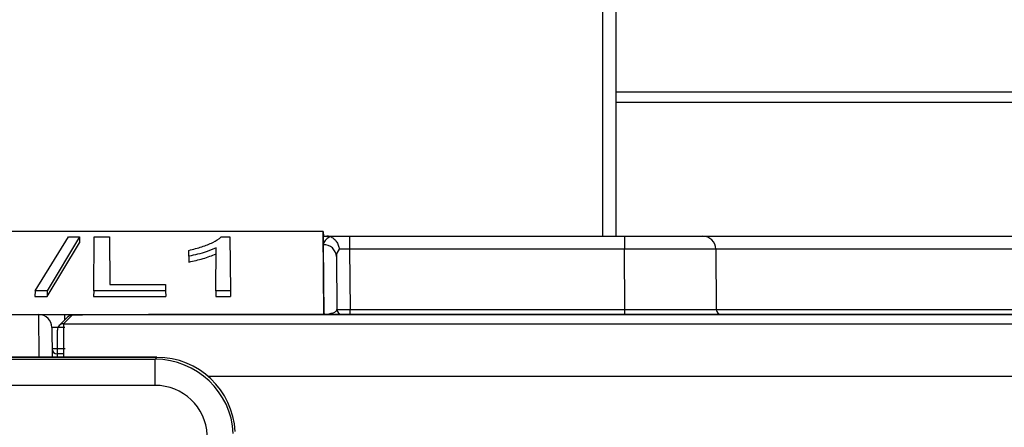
# Paper-space layout 'Sheet1' of a CAD drawing. Header units: millimetres. Extents: x -1 to 420, y -14 to 297.
# Tile 35 of 110: x 39.06 to 46.6, y 220.93 to 224.05. Entities that reach past the tile are written whole.
import ezdxf

# ---------------------------------------------------------------- set-up
doc = ezdxf.new("R2010")
doc.units = ezdxf.units.MM

psp = doc.layouts.new('Sheet1')

# ---------------------------------------------------------------- linework, layer by layer
at = {"color": 8, "linetype": 'Continuous', "lineweight": 25}
for p, q in [((43.5245, 222.3935), (43.5245, 235.2932)), ((51.2245, 223.4956), (43.6245, 223.4956)), ((51.2245, 223.4156), (43.6245, 223.4156)), ((50.5984, 222.2944), (44.3897, 222.2944)), ((44.3937, 221.8331), (50.5944, 221.8331)), ((39.2085, 221.4667), (39.2061, 221.7935)), ((39.4061, 221.7542), (39.4061, 221.7935)), ((39.3475, 221.4926), (39.3477, 221.4667)), ((67.5679, 221.3206), (40.5027, 221.3206))]:
    psp.add_line(p, q, dxfattribs=at)
at = {"color": 7, "linetype": 'Continuous', "lineweight": 25}
for p, q in [((43.6245, 235.2932), (43.6245, 222.3935)), ((41.3841, 222.4295), (38.0039, 222.4295)), ((41.3841, 222.4295), (41.3848, 222.3935)), ((41.3897, 221.7935), (41.3841, 222.4295)), ((39.1769, 221.9766), (39.4326, 222.3872)), ((39.5172, 222.3872), (39.269, 221.9766)), ((39.2693, 221.9324), (39.5177, 222.3434)), ((39.4326, 222.3872), (39.5172, 222.3872)), ((39.5172, 222.3872), (39.5177, 222.3434)), ((39.6264, 221.9766), (39.63, 222.3872)), ((39.63, 222.3872), (39.7465, 222.3872)), ((39.7465, 222.3872), (39.7497, 222.0227)), ((40.6036, 222.3872), (40.6696, 222.3872)), ((40.6696, 222.3872), (40.6732, 221.9766)), ((41.3854, 222.3277), (41.3848, 222.3935)), ((41.3848, 222.3935), (41.4122, 222.3935)), ((41.4122, 222.3935), (41.5849, 222.3935)), ((41.5849, 222.3935), (41.5849, 222.2944)), ((41.5849, 222.3935), (43.6897, 222.3935)), ((43.6897, 222.3935), (44.2897, 222.3935)), ((43.6897, 222.3935), (43.6897, 222.2944)), ((44.2897, 222.3935), (50.7068, 222.3935)), ((40.3556, 222.24), (40.356, 222.285)), ((40.561, 221.9766), (40.5639, 222.3031)), ((41.39, 221.7971), (41.3854, 222.3277)), ((41.5849, 222.2944), (41.5889, 221.8331)), ((43.6897, 222.2944), (41.5849, 222.2944)), ((43.6937, 221.8331), (43.6897, 222.2944)), ((44.3897, 222.2944), (44.3937, 221.8331)), ((40.3556, 222.24), (40.3552, 222.1957)), ((41.4854, 222.2377), (41.4889, 221.8331)), ((39.1769, 221.9766), (39.1764, 221.9324)), ((39.269, 221.9766), (39.1769, 221.9766)), ((39.269, 221.9766), (39.2693, 221.9324)), ((39.6264, 221.9766), (39.626, 221.9324)), ((40.177, 221.9766), (39.6264, 221.9766)), ((39.7497, 222.0227), (40.1766, 222.0227)), ((40.1766, 222.0227), (40.177, 221.9766)), ((40.177, 221.9766), (40.1774, 221.9324)), ((40.561, 221.9766), (40.5606, 221.9324)), ((40.6732, 221.9766), (40.561, 221.9766)), ((40.6732, 221.9766), (40.6736, 221.9324)), ((39.1764, 221.9324), (39.2693, 221.9324)), ((39.626, 221.9324), (40.1774, 221.9324)), ((40.5606, 221.9324), (40.6736, 221.9324)), ((41.5889, 221.7935), (41.5889, 221.8331)), ((41.5889, 221.8331), (43.6937, 221.8331)), ((43.6937, 221.7935), (43.6937, 221.8331)), ((38.8184, 221.7935), (39.2061, 221.7935)), ((39.2061, 221.7935), (39.4061, 221.7935)), ((39.4249, 221.7732), (39.3621, 221.7098)), ((39.459, 221.7874), (39.3962, 221.7241)), ((39.4061, 221.7935), (51.6649, 221.7935)), ((51.5684, 221.7931), (40.1109, 221.7931)), ((41.3901, 221.7935), (41.39, 221.7971)), ((41.3901, 221.7935), (41.3901, 221.7935)), ((41.419, 221.7935), (41.3901, 221.7935)), ((39.3061, 221.6944), (39.3081, 221.4667)), ((39.3962, 221.7241), (68.6318, 221.7241)), ((40.1106, 221.4667), (35.9414, 221.4667)), ((40.1106, 221.4666), (35.9414, 221.4666)), ((35.9414, 221.4521), (40.0969, 221.4521)), ((40.0969, 221.4521), (40.1106, 221.4666)), ((40.0969, 221.2524), (40.0969, 221.4521)), ((40.1106, 221.4666), (40.1106, 221.4667)), ((40.0969, 221.2524), (35.9414, 221.2524))]:
    psp.add_line(p, q, dxfattribs=at)
for centre, radius, start, end in [((44.2897, 222.2935), 0.1, 0.5, 90), ((41.3899, 222.2321), 0.0957, 3.34506, 92.68608), ((41.5289, 221.8335), 0.04, 180.5, 270), ((44.4337, 221.8335), 0.04, 180.5, 270), ((39.2061, 221.6935), 0.1, 0.5, 90), ((39.459, 221.7394), 0.048, 89.99515, 135.24963), ((39.3962, 221.6761), 0.048, 135.25039, 180.50487), ((39.3475, 221.5326), 0.04, 180.50108, 270.00112)]:
    psp.add_arc(centre, radius, start, end, dxfattribs=at)
at = {"color": 8, "linetype": 'Continuous', "lineweight": 25}
psp.add_arc((39.3962, 221.6761), 0.048, 89.99515, 135.24963, dxfattribs=at)
at = {"color": 7, "linetype": 'Continuous', "lineweight": 25}
for centre, major_axis, ratio, start_param, end_param in [((41.5854, 222.3277), (0.2, -0.0005), 0.461511, 2.403073, 3.146731), ((41.5854, 222.2368), (0.0994, -0.0121), 0.929702, 2.602124, 3.26288), ((41.5849, 222.2935), (0.1, -0.0009), 0.008724, 1.571025, 2.48099), ((43.6896, 222.2935), (0.7, 0.0009), 0.001247, 0.000009, 1.570729), ((41.3889, 221.8335), (0.1, -0.0005), 0.363377, 4.725433, 6.2883), ((41.5889, 221.8335), (0.1, 0.0003), 0.00349, 3.141611, 4.712331), ((43.6937, 221.8335), (0.7, -0.0003), 0.000499, 4.71247, 6.28319), ((40.111, 221.7874), (0.652, 0), 0.008728, 1.570947, 3.132942), ((39.4061, 221.6935), (0.1, -0.0009), 0.008724, 1.571025, 3.141745), ((39.3513, 221.3236), (-0.0031, 0.352), 0.008726, 0.00865, 1.152133), ((39.3993, 221.3241), (-0.0031, 0.4), 0.007679, 0.008668, 1.206061), ((39.4075, 221.5326), (0.1, 0.0003), 0.001746, 1.570882, 3.141602), ((39.4075, 221.4926), (0.06, 0), 0.008728, 1.776781, 3.141669), ((40.0959, 220.8518), (0.413, 0.4359), 0.999131, 5.524576, 7.040345), ((40.1096, 220.8663), (0.4664, 0.3788), 0.9986, 5.654895, 7.170664), ((40.0959, 220.8518), (0.2758, 0.2911), 0.997404, 5.524576, 7.040345)]:
    psp.add_ellipse(centre, major_axis=major_axis, ratio=ratio, start_param=start_param, end_param=end_param, dxfattribs=at)
for points, knots in [([(40.356, 222.285), (40.3895, 222.2935), (40.4562, 222.3105), (40.5431, 222.3447), (40.5833, 222.373), (40.6036, 222.3872)], [0, 0, 0, 0, 0.333446, 0.663649, 1, 1, 1, 1]), ([(41.4377, 222.3902), (41.4336, 222.3912), (41.4258, 222.3932), (41.4167, 222.3934), (41.4122, 222.3935)], [0, 0, 0, 0, 0.51198, 1, 1, 1, 1]), ([(41.4377, 222.3902), (41.4463, 222.3863), (41.4636, 222.3786), (41.4851, 222.3549), (41.4997, 222.3264), (41.5047, 222.3053), (41.5059, 222.2951), (41.5059, 222.2947)], [0, 0, 0, 0, 0.253864, 0.507704, 0.762718, 0.99074, 1, 1, 1, 1]), ([(40.5639, 222.3031), (40.5394, 222.293), (40.4959, 222.275), (40.4242, 222.2547), (40.378, 222.2448), (40.3556, 222.24)], [0, 0, 0, 0, 0.397885, 0.708474, 1, 1, 1, 1]), ([(40.3552, 222.1957), (40.3924, 222.2038), (40.4689, 222.2207), (40.5313, 222.2457), (40.5635, 222.2586)], [0, 0, 0, 0, 0.484771, 1, 1, 1, 1]), ([(41.419, 221.7935), (41.4122, 221.7939), (41.4023, 221.7944), (41.3932, 221.7963), (41.3903, 221.7971), (41.39, 221.7971)], [0, 0, 0, 0, 0.6638824, 0.9706968, 1, 1, 1, 1])]:
    psp.add_open_spline(points, degree=3, knots=knots, dxfattribs=at)

doc.saveas('drawing.dxf')
